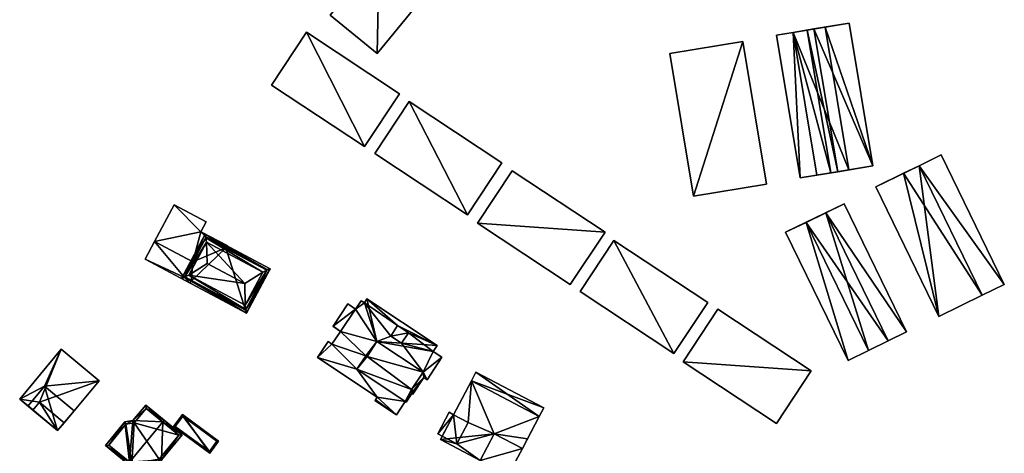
# Model space of a CAD drawing. Header units: inches. Extents: x 2685601 to 2690022, y 1235992 to 1239010.
# Tile 157 of 256: x 2689108 to 2689319, y 1237211 to 1237304. Entities that reach past the tile are written whole.
import ezdxf

# ---------------------------------------------------------------- set-up
doc = ezdxf.new("R2010")
doc.units = ezdxf.units.IN
doc.header["$MEASUREMENT"] = 0
doc.layers.add('Gebaeude Einzelhaus', color=10, linetype='Continuous')

msp = doc.modelspace()

# ---------------------------------------------------------------- meshes
at = {"layer": 'Gebaeude Einzelhaus'}
mesh = msp.add_polyface(dxfattribs=at)
corners = [(2689184.793, 1237317.73, 447.76), (2689174.239, 1237304.74, 447.76), (2689184.385, 1237296.496, 447.76), (2689194.94, 1237309.488, 447.76), (2689174.239, 1237304.74, 438.439), (2689184.793, 1237317.73, 438.439), (2689184.385, 1237296.496, 438.439), (2689194.94, 1237309.488, 438.439)]
mesh.append_faces([[corners[k] for k in face] for face in [(0, 2, 3), (0, 1, 2)]], dxfattribs={"color": 13})
mesh.append_faces([[corners[k] for k in face] for face in [(4, 5, 6), (6, 5, 7), (0, 3, 5), (5, 3, 7), (3, 2, 7), (7, 2, 6), (2, 1, 6), (6, 1, 4), (1, 0, 4), (4, 0, 5)]], dxfattribs={"color": 41})
mesh = msp.add_polyface(dxfattribs=at)
corners = [(2689273.636, 1237301.07, 458.631), (2689270.044, 1237300.474, 458.631), (2689275.135, 1237269.799, 458.631), (2689278.729, 1237270.395, 458.631), (2689275.135, 1237269.799, 443.082), (2689270.044, 1237300.474, 443.083), (2689281.766, 1237270.899, 443.082), (2689281.766, 1237270.899, 458.631), (2689273.636, 1237301.07, 443.083), (2689276.674, 1237301.574, 458.631), (2689276.674, 1237301.574, 443.083)]
mesh.append_faces([[corners[k] for k in face] for face in [(0, 2, 3), (0, 1, 2)]], dxfattribs={"color": 13})
mesh.append_faces([[corners[k] for k in face] for face in [(4, 8, 6), (6, 8, 10), (4, 5, 8), (0, 5, 1), (0, 8, 5), (0, 9, 8), (8, 9, 10), (3, 6, 7), (2, 4, 3), (3, 4, 6), (2, 1, 4), (4, 1, 5)]], dxfattribs={"color": 41})
mesh = msp.add_polyface(dxfattribs=at)
corners = [(2689285.601, 1237271.536, 461.332), (2689273.636, 1237301.07, 461.333), (2689278.729, 1237270.395, 461.332), (2689280.509, 1237302.211, 461.333), (2689280.509, 1237302.211, 460.337), (2689285.601, 1237271.536, 460.337), (2689276.674, 1237301.574, 458.631), (2689273.636, 1237301.07, 458.631), (2689278.111, 1237301.813, 460.337), (2689278.111, 1237301.813, 443.083), (2689276.674, 1237301.574, 443.083), (2689278.729, 1237270.395, 458.631), (2689281.766, 1237270.899, 458.631), (2689283.204, 1237271.138, 460.337), (2689283.204, 1237271.138, 443.082), (2689281.766, 1237270.899, 443.082)]
mesh.append_faces([[corners[k] for k in face] for face in [(3, 1, 0), (0, 1, 2)]], dxfattribs={"color": 13})
mesh.append_faces([[corners[k] for k in face] for face in [(9, 14, 10), (10, 14, 15), (0, 13, 5), (13, 12, 14), (14, 12, 15), (0, 2, 13), (13, 2, 12), (12, 2, 11), (2, 1, 11), (11, 1, 7), (8, 3, 4), (8, 1, 3), (10, 6, 9), (9, 6, 8), (8, 6, 1), (1, 6, 7), (3, 0, 4), (4, 0, 5)]], dxfattribs={"color": 41})
mesh = msp.add_polyface(dxfattribs=at)
corners = [(2689280.509, 1237302.211, 460.337), (2689285.639, 1237303.076, 460.337), (2689278.109, 1237301.826, 460.337), (2689290.734, 1237272.388, 460.337), (2689278.111, 1237301.813, 460.337), (2689285.601, 1237271.536, 460.337), (2689285.639, 1237303.076, 443.083), (2689290.734, 1237272.388, 443.082), (2689278.109, 1237301.826, 443.083), (2689278.111, 1237301.813, 443.083), (2689283.204, 1237271.138, 460.337), (2689283.204, 1237271.138, 443.082)]
mesh.append_faces([[corners[k] for k in face] for face in [(3, 0, 5), (0, 2, 4), (3, 1, 0), (0, 1, 2)]], dxfattribs={"color": 13})
mesh.append_faces([[corners[k] for k in face] for face in [(6, 9, 8), (6, 7, 9), (9, 7, 11), (5, 7, 3), (5, 11, 7), (5, 10, 11), (4, 2, 9), (9, 2, 8), (2, 1, 8), (8, 1, 6), (1, 3, 6), (6, 3, 7)]], dxfattribs={"color": 41})
mesh = msp.add_polyface(dxfattribs=at)
corners = [(2689169.211, 1237301.086, 449.307), (2689181.674, 1237276.521, 449.307), (2689189.184, 1237287.878, 449.307), (2689161.7, 1237289.73, 449.307), (2689169.211, 1237301.086, 437.914), (2689189.184, 1237287.878, 437.914), (2689161.7, 1237289.73, 437.914), (2689181.674, 1237276.521, 437.914)]
mesh.append_faces([[corners[k] for k in face] for face in [(3, 1, 0), (0, 1, 2)]], dxfattribs={"color": 13})
mesh.append_faces([[corners[k] for k in face] for face in [(6, 4, 7), (7, 4, 5), (2, 1, 5), (5, 1, 7), (1, 3, 7), (7, 3, 6), (3, 0, 6), (6, 0, 4), (0, 2, 4), (4, 2, 5)]], dxfattribs={"color": 41})
mesh = msp.add_polyface(dxfattribs=at)
corners = [(2689262.833, 1237299.095, 453.937), (2689252.289, 1237265.883, 453.937), (2689267.916, 1237268.476, 453.937), (2689247.206, 1237296.501, 453.937), (2689247.206, 1237296.501, 444.645), (2689262.833, 1237299.095, 444.645), (2689252.289, 1237265.883, 444.645), (2689267.916, 1237268.476, 444.645)]
mesh.append_faces([[corners[k] for k in face] for face in [(3, 1, 0), (0, 1, 2)]], dxfattribs={"color": 13})
mesh.append_faces([[corners[k] for k in face] for face in [(4, 5, 6), (6, 5, 7), (0, 2, 5), (5, 2, 7), (2, 1, 7), (7, 1, 6), (1, 3, 6), (6, 3, 4), (3, 0, 4), (4, 0, 5)]], dxfattribs={"color": 41})
mesh = msp.add_polyface(dxfattribs=at)
corners = [(2689191.219, 1237286.204, 449.734), (2689203.781, 1237261.876, 449.734), (2689211.153, 1237273.021, 449.734), (2689183.848, 1237275.059, 449.734), (2689183.848, 1237275.059, 438.099), (2689191.219, 1237286.204, 438.099), (2689203.781, 1237261.876, 438.099), (2689211.153, 1237273.021, 438.099)]
mesh.append_faces([[corners[k] for k in face] for face in [(3, 1, 0), (0, 1, 2)]], dxfattribs={"color": 13})
mesh.append_faces([[corners[k] for k in face] for face in [(4, 5, 6), (6, 5, 7), (0, 2, 5), (5, 2, 7), (2, 1, 7), (7, 1, 6), (1, 3, 6), (6, 3, 4), (3, 0, 4), (4, 0, 5)]], dxfattribs={"color": 41})
mesh = msp.add_polyface(dxfattribs=at)
corners = [(2689300.703, 1237272.431, 462.665), (2689304.925, 1237240.064, 462.665), (2689314.246, 1237244.6, 462.665), (2689291.381, 1237267.896, 462.665), (2689318.968, 1237246.919, 461.67), (2689305.433, 1237274.734, 461.67), (2689300.703, 1237272.431, 461.67), (2689314.238, 1237244.617, 461.67), (2689304.925, 1237240.064, 451.012), (2689291.381, 1237267.896, 451.013), (2689314.246, 1237244.6, 451.012), (2689314.238, 1237244.617, 451.012), (2689297.366, 1237270.809, 451.013), (2689300.702, 1237272.432, 451.013), (2689305.433, 1237274.734, 451.013), (2689318.968, 1237246.919, 451.012)]
mesh.append_faces([[corners[k] for k in face] for face in [(4, 6, 7), (4, 5, 6), (3, 1, 0), (0, 1, 2)]], dxfattribs={"color": 13})
mesh.append_faces([[corners[k] for k in face] for face in [(15, 13, 14), (15, 11, 13), (15, 4, 11), (11, 4, 7), (5, 14, 6), (6, 14, 13), (5, 4, 14), (14, 4, 15), (12, 8, 9), (13, 11, 12), (12, 11, 8), (8, 11, 10), (6, 3, 0), (13, 12, 6), (6, 12, 3), (3, 12, 9), (0, 7, 6), (7, 10, 11), (0, 2, 7), (7, 2, 10), (2, 1, 10), (10, 1, 8), (1, 3, 8), (8, 3, 9)]], dxfattribs={"color": 41})
mesh = msp.add_polyface(dxfattribs=at)
corners = [(2689205.868, 1237260.078, 450.16), (2689225.805, 1237246.891, 450.16), (2689233.264, 1237258.17, 450.16), (2689213.326, 1237271.356, 450.16), (2689213.326, 1237271.356, 438.363), (2689233.264, 1237258.17, 438.363), (2689205.868, 1237260.078, 438.363), (2689225.805, 1237246.891, 438.363)]
mesh.append_faces([[corners[k] for k in face] for face in [(0, 2, 3), (0, 1, 2)]], dxfattribs={"color": 13})
mesh.append_faces([[corners[k] for k in face] for face in [(4, 5, 6), (6, 5, 7), (2, 1, 5), (5, 1, 7), (1, 0, 7), (7, 0, 6), (0, 3, 6), (6, 3, 4), (3, 2, 4), (4, 2, 5)]], dxfattribs={"color": 41})
mesh = msp.add_polyface(dxfattribs=at)
corners = [(2689140.781, 1237264.008, 444.913), (2689146.534, 1237258.235, 444.913), (2689147.658, 1237260.349, 444.913), (2689136.6, 1237256.146, 444.913), (2689144.822, 1237251.773, 444.913), (2689147.644, 1237257.078, 444.913), (2689152.134, 1237255.256, 444.913), (2689151.899, 1237254.814, 444.913), (2689143.025, 1237248.395, 441.689), (2689144.224, 1237247.191, 441.689), (2689144.459, 1237247.632, 441.689), (2689134.569, 1237252.328, 441.689), (2689136.6, 1237256.146, 441.689), (2689144.822, 1237251.773, 441.689), (2689146.534, 1237258.235, 435.968), (2689152.134, 1237255.256, 435.968), (2689147.658, 1237260.349, 435.968), (2689140.781, 1237264.008, 435.968), (2689136.6, 1237256.146, 435.968), (2689151.899, 1237254.814, 435.968), (2689147.644, 1237257.078, 435.968), (2689144.822, 1237251.773, 435.968), (2689144.224, 1237247.191, 435.968), (2689134.569, 1237252.328, 435.968), (2689144.459, 1237247.632, 435.968), (2689143.025, 1237248.395, 435.968)]
mesh.append_faces([[corners[k] for k in face] for face in [(11, 8, 12), (12, 8, 13), (11, 9, 8), (8, 9, 10), (6, 5, 7), (6, 1, 5), (5, 1, 4), (4, 1, 3), (3, 1, 0), (0, 1, 2)]], dxfattribs={"color": 13})
mesh.append_faces([[corners[k] for k in face] for face in [(25, 18, 21), (25, 23, 18), (24, 22, 25), (25, 22, 23), (12, 18, 11), (11, 18, 23), (22, 24, 9), (9, 24, 10), (9, 11, 22), (22, 11, 23), (20, 15, 19), (16, 14, 17), (17, 14, 18), (18, 14, 21), (21, 14, 20), (20, 14, 15), (15, 6, 19), (19, 6, 7), (4, 3, 13), (13, 3, 12), (0, 12, 3), (0, 17, 12), (12, 17, 18), (0, 2, 17), (17, 2, 16), (2, 1, 16), (16, 1, 14), (1, 6, 14), (14, 6, 15)]], dxfattribs={"color": 41})
mesh = msp.add_polyface(dxfattribs=at)
corners = [(2689289.836, 1237232.763, 458.116), (2689280.648, 1237262.293, 458.116), (2689276.458, 1237260.254, 458.116), (2689294.025, 1237234.801, 458.116), (2689276.458, 1237260.254, 455.697), (2689284.573, 1237264.256, 455.697), (2689272.031, 1237258.153, 455.697), (2689280.648, 1237262.293, 455.697), (2689297.971, 1237236.723, 455.697), (2689285.43, 1237230.619, 455.697), (2689289.836, 1237232.763, 455.697), (2689294.024, 1237234.802, 455.697), (2689289.836, 1237232.763, 444.899), (2689294.025, 1237234.801, 444.899), (2689276.458, 1237260.254, 444.899), (2689280.648, 1237262.293, 444.899), (2689284.573, 1237264.256, 444.899), (2689297.971, 1237236.723, 444.899), (2689272.031, 1237258.153, 444.899), (2689285.43, 1237230.619, 444.899), (2689294.024, 1237234.802, 444.899)]
mesh.append_faces([[corners[k] for k in face] for face in [(8, 7, 11), (4, 9, 10), (4, 6, 9), (8, 5, 7), (7, 5, 4), (4, 5, 6), (3, 1, 0), (0, 1, 2)]], dxfattribs={"color": 13})
mesh.append_faces([[corners[k] for k in face] for face in [(16, 14, 18), (18, 14, 19), (19, 14, 12), (16, 15, 14), (16, 17, 15), (15, 17, 20), (20, 17, 11), (11, 17, 8), (9, 12, 10), (9, 19, 12), (9, 6, 19), (19, 6, 18), (6, 5, 18), (18, 5, 16), (5, 8, 16), (16, 8, 17), (13, 14, 15), (13, 12, 14), (0, 2, 10), (10, 2, 4), (7, 4, 1), (1, 4, 2), (1, 11, 7), (1, 3, 11), (10, 11, 0), (0, 11, 3), (10, 13, 11), (10, 12, 13)]], dxfattribs={"color": 41})
mesh = msp.add_polyface(dxfattribs=at)
corners = [(2689143.097, 1237248.53, 447.355), (2689156.341, 1237240.745, 446.999), (2689156.206, 1237241.555, 447.355), (2689142.349, 1237248.189, 446.999), (2689143.943, 1237248.916, 447.758), (2689156.054, 1237242.473, 447.758), (2689147.438, 1237257.754, 446.999), (2689147.725, 1237256.026, 447.758), (2689147.573, 1237256.944, 447.355), (2689161.43, 1237250.31, 446.999), (2689160.682, 1237249.969, 447.355), (2689159.836, 1237249.583, 447.758), (2689155.925, 1237247.098, 451.169), (2689147.849, 1237251.393, 451.169), (2689143.025, 1237248.395, 447.272), (2689156.135, 1237241.421, 447.272), (2689160.754, 1237250.104, 447.272), (2689147.644, 1237257.078, 447.272), (2689151.899, 1237254.814, 444.913), (2689160.754, 1237250.104, 435.968), (2689151.899, 1237254.814, 435.968), (2689147.644, 1237257.078, 444.913), (2689144.822, 1237251.773, 444.913), (2689143.025, 1237248.395, 441.689), (2689144.822, 1237251.773, 441.689), (2689144.459, 1237247.632, 441.689), (2689156.135, 1237241.421, 435.968), (2689144.459, 1237247.632, 435.968), (2689144.822, 1237251.773, 435.968), (2689143.025, 1237248.395, 435.968), (2689147.644, 1237257.078, 435.968)]
mesh.append_faces([[corners[k] for k in face] for face in [(17, 8, 6), (16, 17, 6), (2, 10, 9), (9, 10, 16), (9, 16, 6), (15, 2, 1), (14, 15, 1), (1, 2, 9), (0, 14, 3), (8, 0, 3), (6, 8, 3), (3, 14, 1), (7, 4, 13), (12, 7, 13), (12, 11, 7), (5, 12, 4), (4, 12, 13), (12, 5, 11), (10, 8, 11), (11, 8, 7), (9, 6, 10), (10, 6, 8), (1, 10, 2), (2, 10, 5), (5, 10, 11), (1, 9, 10), (6, 0, 8), (8, 0, 7), (7, 0, 4), (6, 3, 0), (0, 2, 4), (4, 2, 5), (3, 1, 0), (0, 1, 2)]], dxfattribs={"color": 13})
mesh.append_faces([[corners[k] for k in face] for face in [(20, 28, 30), (20, 27, 28), (28, 27, 29), (20, 26, 27), (20, 19, 26), (26, 2, 15), (16, 10, 19), (19, 10, 26), (26, 10, 2), (26, 25, 27), (25, 14, 23), (26, 15, 25), (25, 15, 14), (14, 22, 23), (23, 22, 24), (22, 8, 21), (21, 8, 17), (14, 0, 22), (22, 0, 8), (17, 18, 21), (18, 19, 20), (17, 16, 18), (18, 16, 19)]], dxfattribs={"color": 41})
mesh = msp.add_polyface(dxfattribs=at)
corners = [(2689248.045, 1237232.091, 451.439), (2689235.168, 1237256.375, 451.439), (2689227.913, 1237245.405, 451.439), (2689255.3, 1237243.061, 451.439), (2689227.913, 1237245.405, 439.633), (2689235.168, 1237256.375, 439.633), (2689248.045, 1237232.091, 439.633), (2689255.3, 1237243.061, 439.633)]
mesh.append_faces([[corners[k] for k in face] for face in [(3, 1, 0), (0, 1, 2)]], dxfattribs={"color": 13})
mesh.append_faces([[corners[k] for k in face] for face in [(4, 5, 6), (6, 5, 7), (1, 3, 5), (5, 3, 7), (3, 0, 7), (7, 0, 6), (0, 2, 6), (6, 2, 4), (2, 1, 4), (4, 1, 5)]], dxfattribs={"color": 41})
mesh = msp.add_polyface(dxfattribs=at)
corners = [(2689191.726, 1237224.373, 449.918), (2689190.583, 1237221.652, 449.918), (2689192.188, 1237224.067, 449.918), (2689179.977, 1237228.698, 449.918), (2689182.186, 1237231.447, 449.919), (2689194.201, 1237228.099, 449.918), (2689184.321, 1237234.662, 449.919), (2689181.921, 1237231.623, 449.919), (2689189.557, 1237234.311, 448.847), (2689184.321, 1237234.662, 448.847), (2689194.201, 1237228.099, 448.847), (2689179.713, 1237241.642, 448.847), (2689181.607, 1237242.96, 448.847), (2689187.264, 1237235.835, 448.847), (2689176.503, 1237236.853, 448.847), (2689181.921, 1237231.623, 448.847), (2689182.186, 1237231.447, 448.847), (2689194.361, 1237226.907, 448.847), (2689191.726, 1237224.373, 448.847), (2689195.061, 1237226.443, 448.847), (2689198.275, 1237231.28, 448.847), (2689196.397, 1237232.529, 448.847), (2689192.188, 1237224.067, 448.847), (2689191.991, 1237223.34, 448.847), (2689191.792, 1237223.472, 448.847), (2689191.052, 1237236.561, 448.847), (2689197.237, 1237233.793, 448.847), (2689188.759, 1237238.085, 448.847), (2689182.168, 1237243.803, 448.847), (2689180.9, 1237243.429, 448.847), (2689174.883, 1237237.998, 448.847), (2689178.042, 1237242.751, 448.847), (2689174.874, 1237237.983, 448.847), (2689174.666, 1237234.087, 448.847), (2689171.544, 1237231.211, 448.847), (2689173.825, 1237234.645, 448.847), (2689179.977, 1237228.698, 448.847), (2689184.358, 1237222.697, 448.847), (2689188.495, 1237218.937, 448.847), (2689183.977, 1237222.124, 448.847), (2689190.386, 1237221.783, 448.847), (2689183.892, 1237221.995, 448.847), (2689187.264, 1237235.835, 449.919), (2689191.052, 1237236.561, 449.919), (2689188.759, 1237238.085, 449.919), (2689189.557, 1237234.311, 449.919), (2689190.583, 1237221.652, 437.314), (2689190.386, 1237221.783, 437.314), (2689191.792, 1237223.472, 437.314), (2689191.726, 1237224.373, 437.314), (2689192.188, 1237224.067, 437.314), (2689179.977, 1237228.698, 437.314), (2689182.186, 1237231.447, 437.314), (2689181.921, 1237231.623, 437.314), (2689194.201, 1237228.099, 437.314), (2689184.321, 1237234.662, 437.314), (2689180.9, 1237243.429, 437.314), (2689181.607, 1237242.96, 437.314), (2689179.713, 1237241.642, 437.314), (2689178.042, 1237242.751, 437.314), (2689174.883, 1237237.998, 437.314), (2689176.503, 1237236.853, 437.314), (2689174.666, 1237234.087, 437.314), (2689173.825, 1237234.645, 437.314), (2689171.544, 1237231.211, 437.314), (2689184.358, 1237222.697, 437.314), (2689183.977, 1237222.124, 437.314), (2689183.892, 1237221.995, 437.314), (2689188.495, 1237218.937, 437.314), (2689191.991, 1237223.34, 437.314), (2689194.361, 1237226.907, 437.314), (2689195.061, 1237226.443, 437.314), (2689198.275, 1237231.28, 437.314), (2689196.397, 1237232.529, 437.314), (2689197.237, 1237233.793, 437.314), (2689182.168, 1237243.803, 437.314)]
mesh.append_faces([[corners[k] for k in face] for face in [(30, 14, 32), (45, 43, 42), (42, 43, 44), (38, 39, 41), (36, 37, 40), (40, 37, 38), (38, 37, 39), (36, 34, 37), (15, 33, 36), (36, 33, 34), (34, 33, 35), (15, 14, 33), (14, 30, 32), (14, 11, 30), (30, 11, 31), (27, 12, 13), (11, 12, 29), (27, 28, 12), (25, 26, 27), (27, 26, 28), (21, 25, 8), (25, 21, 26), (17, 22, 23), (23, 22, 24), (17, 18, 22), (8, 10, 21), (21, 10, 20), (20, 10, 19), (19, 10, 17), (17, 10, 18), (13, 9, 8), (16, 9, 15), (15, 9, 14), (14, 9, 11), (9, 13, 12), (11, 9, 12), (8, 9, 10), (3, 4, 7), (4, 5, 6), (3, 0, 4), (4, 0, 5), (3, 1, 0), (0, 1, 2)]], dxfattribs={"color": 13})
mesh.append_faces([[corners[k] for k in face] for face in [(57, 58, 56), (58, 60, 59), (58, 61, 60), (62, 64, 63), (65, 68, 66), (66, 68, 67), (65, 47, 68), (62, 51, 64), (64, 51, 65), (65, 51, 47), (61, 53, 62), (62, 53, 51), (73, 55, 74), (74, 55, 75), (75, 55, 57), (57, 55, 58), (58, 55, 61), (61, 55, 53), (53, 55, 52), (72, 54, 73), (73, 54, 55), (50, 69, 48), (54, 70, 49), (49, 70, 50), (50, 70, 69), (72, 71, 54), (54, 71, 70), (12, 28, 57), (57, 28, 75), (28, 26, 75), (75, 26, 74), (26, 21, 74), (74, 21, 73), (21, 20, 73), (73, 20, 72), (20, 19, 72), (72, 19, 71), (19, 17, 71), (71, 17, 70), (17, 23, 70), (70, 23, 69), (69, 23, 48), (48, 23, 24), (68, 47, 38), (38, 47, 40), (38, 41, 68), (68, 41, 67), (41, 39, 67), (67, 39, 66), (39, 37, 66), (66, 37, 65), (37, 34, 65), (65, 34, 64), (34, 35, 64), (64, 35, 63), (35, 33, 63), (63, 33, 62), (33, 14, 62), (62, 14, 61), (14, 30, 61), (61, 30, 60), (30, 31, 60), (60, 31, 59), (31, 11, 59), (59, 11, 58), (11, 29, 58), (58, 29, 56), (29, 12, 56), (56, 12, 57), (44, 25, 27), (44, 43, 25), (43, 8, 25), (43, 45, 8), (45, 13, 8), (45, 42, 13), (42, 27, 13), (42, 44, 27), (49, 52, 54), (54, 52, 55), (49, 51, 52), (52, 51, 53), (49, 47, 51), (49, 48, 47), (47, 48, 46), (49, 50, 48), (3, 7, 36), (36, 7, 15), (16, 15, 4), (4, 15, 7), (9, 16, 6), (6, 16, 4), (6, 5, 9), (9, 5, 10), (5, 0, 10), (10, 0, 18), (0, 2, 18), (18, 2, 22), (2, 24, 22), (24, 46, 48), (2, 1, 24), (24, 1, 46), (46, 40, 47), (40, 3, 36), (46, 1, 40), (40, 1, 3)]], dxfattribs={"color": 41})
mesh = msp.add_polyface(dxfattribs=at)
corners = [(2689250.05, 1237230.333, 452.293), (2689277.526, 1237228.369, 452.293), (2689257.508, 1237241.609, 452.293), (2689270.07, 1237217.094, 452.293), (2689257.508, 1237241.609, 440.113), (2689277.526, 1237228.369, 440.113), (2689250.05, 1237230.333, 440.113), (2689270.07, 1237217.094, 440.113)]
mesh.append_faces([[corners[k] for k in face] for face in [(3, 1, 0), (0, 1, 2)]], dxfattribs={"color": 13})
mesh.append_faces([[corners[k] for k in face] for face in [(4, 5, 6), (6, 5, 7), (1, 3, 5), (5, 3, 7), (3, 0, 7), (7, 0, 6), (0, 2, 6), (6, 2, 4), (2, 1, 4), (4, 1, 5)]], dxfattribs={"color": 41})
mesh = msp.add_polyface(dxfattribs=at)
corners = [(2689111.876, 1237221.621, 438.76), (2689110.475, 1237219.943, 438.76), (2689115.763, 1237215.531, 438.76), (2689117.164, 1237217.21, 438.76), (2689111.876, 1237221.621, 441.035), (2689116.554, 1237233.005, 441.035), (2689107.634, 1237222.313, 441.035), (2689124.683, 1237226.224, 441.035), (2689110.475, 1237219.943, 441.035), (2689117.164, 1237217.21, 441.035), (2689115.763, 1237215.531, 425.615), (2689119.313, 1237219.786, 425.615), (2689119.313, 1237219.786, 438.76), (2689109.423, 1237220.82, 438.76), (2689109.423, 1237220.82, 425.615), (2689112.973, 1237225.075, 425.615), (2689124.683, 1237226.224, 425.615), (2689116.554, 1237233.005, 425.615), (2689107.634, 1237222.313, 425.615)]
mesh.append_faces([[corners[k] for k in face] for face in [(7, 4, 9), (4, 6, 8), (7, 5, 4), (4, 5, 6), (0, 2, 3), (0, 1, 2)]], dxfattribs={"color": 13})
mesh.append_faces([[corners[k] for k in face] for face in [(16, 15, 17), (17, 15, 18), (18, 15, 14), (16, 11, 15), (9, 4, 3), (3, 4, 0), (1, 0, 8), (8, 0, 4), (6, 13, 8), (8, 13, 1), (6, 18, 13), (13, 18, 14), (6, 5, 18), (18, 5, 17), (5, 7, 17), (17, 7, 16), (7, 12, 16), (16, 12, 11), (7, 9, 12), (12, 9, 3), (15, 10, 14), (15, 11, 10), (1, 10, 2), (1, 14, 10), (1, 13, 14), (3, 11, 12), (3, 10, 11), (3, 2, 10)]], dxfattribs={"color": 41})
mesh = msp.add_polyface(dxfattribs=at)
corners = [(2689197.371, 1237214.849, 445.127), (2689198.336, 1237214.34, 445.127), (2689200.767, 1237218.953, 445.127), (2689199.803, 1237219.461, 445.127), (2689209.5, 1237214.831, 447.97), (2689197.949, 1237213.605, 447.97), (2689206.485, 1237209.108, 447.97), (2689204.611, 1237226.25, 447.97), (2689219.166, 1237218.581, 447.97), (2689215.52, 1237211.66, 447.97), (2689215.52, 1237211.66, 443.135), (2689206.485, 1237209.108, 443.135), (2689212.504, 1237205.936, 443.135), (2689209.5, 1237214.831, 443.135), (2689219.166, 1237218.581, 445.127), (2689220.129, 1237220.406, 445.127), (2689205.574, 1237228.075, 445.127), (2689204.612, 1237226.249, 445.127), (2689197.371, 1237214.849, 436.93), (2689199.803, 1237219.461, 436.93), (2689198.336, 1237214.34, 436.93), (2689200.767, 1237218.953, 436.93), (2689201.494, 1237212.676, 436.93), (2689203.925, 1237217.29, 436.93), (2689197.949, 1237213.605, 436.93), (2689204.612, 1237226.249, 436.93), (2689206.485, 1237209.108, 436.93), (2689216.648, 1237213.8, 436.93), (2689215.52, 1237211.66, 436.93), (2689219.166, 1237218.581, 436.93), (2689209.5, 1237214.831, 436.93), (2689212.504, 1237205.936, 436.93), (2689205.574, 1237228.075, 436.93), (2689220.129, 1237220.406, 436.93), (2689219.167, 1237218.58, 436.93)]
mesh.append_faces([[corners[k] for k in face] for face in [(14, 16, 17), (14, 15, 16), (13, 11, 10), (10, 11, 12), (7, 4, 8), (8, 4, 9), (7, 5, 4), (4, 5, 6), (0, 2, 3), (0, 1, 2)]], dxfattribs={"color": 13})
mesh.append_faces([[corners[k] for k in face] for face in [(34, 25, 33), (33, 25, 32), (14, 33, 15), (14, 34, 33), (16, 32, 17), (17, 32, 25), (16, 15, 32), (32, 15, 33), (26, 28, 31), (26, 30, 28), (12, 28, 10), (12, 31, 28), (11, 31, 12), (11, 26, 31), (30, 27, 28), (30, 29, 27), (30, 25, 29), (30, 23, 25), (25, 23, 21), (30, 22, 23), (22, 24, 20), (30, 26, 22), (22, 26, 24), (17, 8, 14), (17, 7, 8), (14, 27, 29), (14, 10, 27), (27, 10, 28), (14, 9, 10), (14, 8, 9), (13, 10, 4), (4, 10, 9), (11, 13, 6), (6, 13, 4), (5, 11, 6), (5, 24, 11), (11, 24, 26), (24, 1, 20), (2, 17, 21), (21, 17, 25), (2, 7, 17), (24, 5, 1), (1, 5, 2), (2, 5, 7), (20, 21, 22), (22, 21, 23), (20, 18, 21), (21, 18, 19), (19, 2, 21), (19, 3, 2), (18, 20, 0), (0, 20, 1), (0, 3, 18), (18, 3, 19)]], dxfattribs={"color": 41})
mesh = msp.add_polyface(dxfattribs=at)
corners = [(2689131.221, 1237208.744, 442.504), (2689138.125, 1237207.988, 440.324), (2689138.104, 1237209.244, 440.629), (2689135.386, 1237204.664, 440.324), (2689138.341, 1237217.384, 442.504), (2689142.494, 1237214.61, 440.639), (2689138.659, 1237217.77, 442.504), (2689130.903, 1237208.358, 442.504), (2689134.718, 1237221.018, 440.735), (2689131.934, 1237217.671, 440.728), (2689130.183, 1237217.384, 440.324), (2689126.044, 1237212.36, 440.324), (2689126.748, 1237212.428, 440.497), (2689135.319, 1237205.368, 440.511), (2689137.623, 1237208.164, 440.511), (2689141.791, 1237214.541, 440.826), (2689137.601, 1237209.419, 440.817), (2689134.784, 1237220.315, 440.907), (2689130.449, 1237216.921, 440.497), (2689132.199, 1237217.208, 440.901), (2689137.601, 1237209.419, 431.064), (2689137.623, 1237208.164, 431.064), (2689141.791, 1237214.541, 431.064), (2689134.784, 1237220.315, 431.065), (2689132.199, 1237217.208, 431.064), (2689130.449, 1237216.921, 431.064), (2689126.748, 1237212.428, 431.064), (2689131.686, 1237208.361, 437.285), (2689131.686, 1237208.361, 431.064), (2689135.319, 1237205.368, 437.285), (2689136.593, 1237206.914, 437.285), (2689136.593, 1237206.914, 431.064), (2689135.319, 1237205.368, 431.064)]
mesh.append_faces([[corners[k] for k in face] for face in [(18, 12, 10), (19, 18, 9), (17, 19, 9), (9, 18, 10), (8, 17, 9), (4, 17, 6), (15, 4, 6), (6, 17, 8), (5, 15, 6), (16, 15, 2), (14, 16, 2), (2, 15, 5), (1, 13, 14), (1, 14, 2), (3, 13, 1), (0, 13, 7), (12, 0, 7), (7, 13, 3), (10, 12, 11), (11, 12, 7), (0, 11, 7), (0, 10, 11), (4, 9, 0), (0, 9, 10), (6, 8, 4), (4, 8, 9), (3, 0, 7), (4, 5, 6), (0, 2, 4), (4, 2, 5), (3, 1, 0), (0, 1, 2)]], dxfattribs={"color": 13})
mesh.append_faces([[corners[k] for k in face] for face in [(20, 24, 22), (22, 24, 23), (20, 28, 24), (24, 28, 25), (25, 28, 26), (20, 31, 28), (28, 31, 32), (20, 21, 31), (21, 30, 31), (30, 13, 29), (21, 14, 30), (30, 14, 13), (13, 27, 29), (27, 26, 28), (27, 12, 26), (13, 0, 27), (27, 0, 12), (12, 18, 26), (26, 18, 25), (18, 24, 25), (18, 19, 24), (19, 23, 24), (19, 17, 23), (4, 23, 17), (4, 22, 23), (4, 15, 22), (15, 16, 22), (22, 16, 20), (16, 14, 20), (20, 14, 21)]], dxfattribs={"color": 41})
mesh = msp.add_polyface(dxfattribs=at)
corners = [(2689142.584, 1237218.986, 439), (2689148.415, 1237210.693, 439.885), (2689150.328, 1237213.295, 439), (2689140.671, 1237216.385, 439.885), (2689142.638, 1237218.636, 439.069), (2689149.978, 1237213.241, 439.069), (2689141.021, 1237216.439, 439.816), (2689148.361, 1237211.043, 439.816), (2689149.978, 1237213.241, 434.115), (2689142.638, 1237218.636, 434.115), (2689141.021, 1237216.439, 434.115), (2689148.361, 1237211.043, 434.115)]
mesh.append_faces([[corners[k] for k in face] for face in [(1, 7, 5), (6, 7, 3), (3, 7, 1), (4, 6, 0), (0, 6, 3), (5, 4, 2), (1, 5, 2), (2, 4, 0), (3, 1, 0), (0, 1, 2)]], dxfattribs={"color": 13})
mesh.append_faces([[corners[k] for k in face] for face in [(9, 11, 10), (8, 11, 9), (5, 11, 8), (7, 11, 5), (10, 11, 6), (6, 11, 7), (9, 10, 4), (4, 10, 6), (8, 9, 4), (5, 8, 4)]], dxfattribs={"color": 41})

doc.saveas('drawing.dxf')
